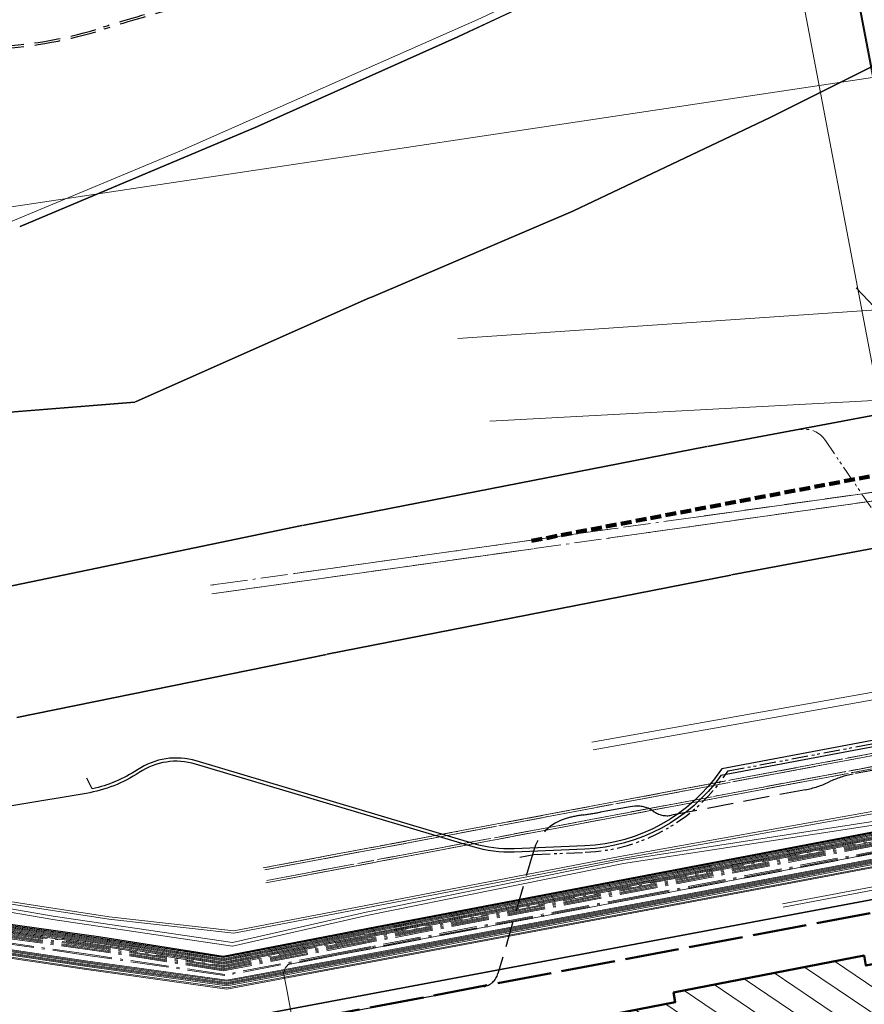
# Model space of a CAD drawing. Extents: x 3503739 to 3504470, y 5375172 to 5375561.
# Tile 4 of 142: x 3504093 to 3504132, y 5375365 to 5375410. Entities that reach past the tile are written whole.
import ezdxf

# ---------------------------------------------------------------- set-up
doc = ezdxf.new("R2010")
doc.units = 0
doc.header["$MEASUREMENT"] = 0
for name, pattern in [('1', [1.4, 0.5, -0.2, 0.5, -0.2]), ('140', [41.5, 15, -3.5, 15, -3.5, 1, -3.5]), ('2', [3.4, 1.2, -0.5, 1.2, -0.5]), ('202', [2.64, 1.75, -0.38, 0.13, -0.38]), ('237', [1.5, 0.75, -0.18, 0.13, -0.13, 0.13, -0.18]), ('239', [2.09, 0.75, -0.18, 0.75, -0.18, 0.05, -0.18]), ('240', [1.88, 1.25, -0.25, 0.13, -0.25]), ('38', [5.5, 4, -0.5, 0.5, -0.5]), ('4', [6, 2.5, -0.5, 2.5, -0.5]), ('85', [2.7501, 2.0001, -0.25, 0.25, -0.25])]:
    doc.linetypes.add(name, pattern=pattern)
for name, color, linetype in [('1WB_LICHT_KSR', 7, 'Continuous'), ('3WP_KANALISATION', 7, 'Continuous'), ('4WB_BESTAND_1_BA', 7, 'Continuous'), ('4WB_G_LEITUNG', 7, 'Continuous'), ('4WB_KANALISATION', 7, 'Continuous'), ('4WB_WV_LEITUNG', 7, 'Continuous'), ('4WP_KANCAD', 7, 'Continuous'), ('68_BT_ZAUN', 7, 'Continuous'), ('_4WP_DB_KAB_ABBR', 7, 'Continuous'), ('_4WP_KANCAD_', 7, 'Continuous'), ('_4WP_KANCAD__', 7, 'Continuous'), ('_4WP_KANCADT_', 7, 'Continuous'), ('_4WP_NEUEGRENZE', 7, 'Continuous'), ('_4WP_STADT_BEW_S', 7, 'Continuous'), ('_4WP_STADT_FTT1', 7, 'Continuous'), ('_OST_2__CLIPPING', 7, 'Continuous'), ('AUSSCHNITT_OST_2', 7, 'Continuous'), ('K_FLURSTUECKE', 7, 'Continuous'), ('K_GEBAEUDE', 7, 'Continuous'), ('K_SCHRAFFUR', 7, 'Continuous'), ('KMB_AUFBETON', 7, 'Continuous'), ('KMP_TIEF20-05-25', 7, 'Continuous')]:
    doc.layers.add(name, color=color, linetype=linetype)

# ---------------------------------------------------------------- blocks, each defined once
blk = doc.blocks.new('_X51')
at = {"color": 252, "linetype": 'Continuous', "lineweight": 9}
for p, q in [((12.258, 15.881), (10.603, 17.001)), ((11.99, 17.27), (11.99, 17.27)), ((16.055, 10.9), (7.828, 16.463)), ((12.526, 14.493), (9.216, 16.732)), ((18.937, 5.329), (3.116, 16.028)), ((18.671, 6.716), (4.504, 16.296)), ((18.406, 8.103), (6.441, 16.193)), ((18.039, 3.523), (0.338, 15.491)), ((19.203, 3.942), (1.727, 15.76)), ((16.651, 3.254), (-1.05, 15.223)), ((15.783, 2.633), (-2.439, 14.955)), ((16.048, 1.247), (-3.291, 14.324)), ((15.524, 13.673), (14.81, 14.156)), ((15.4, -0.729), (-6.066, 13.786)), ((4.579, 7.795), (-4.679, 14.055)), ((15.789, 12.287), (13.416, 13.892)), ((8.345, 1.627), (-8.84, 13.248)), ((14.007, -0.994), (-7.453, 13.517)), ((6.959, 1.357), (-8.63, 11.898)), ((5.574, 1.087), (-8.372, 10.517)), ((18.14, 9.49), (16.96, 10.288)), ((4.188, 0.817), (-8.793, 9.594)), ((2.802, 0.546), (-8.758, 8.363)), ((16.313, -0.139), (4.627, 7.763)), ((1.417, 0.276), (-8.501, 6.983)), ((-7.893, 5.365), (-8.244, 5.602)), ((0.031, 0.006), (-7.345, 4.994)), ((0.255, -1.352), (-7.087, 3.612)), ((-1.113, -1.635), (-6.829, 2.23)), ((12.615, -1.26), (8.422, 1.576)), ((-2.514, -1.894), (-6.571, 0.849)), ((11.223, -1.526), (8.667, 0.202)), ((-3.915, -2.154), (-6.313, -0.533)), ((9.83, -1.791), (8.912, -1.171)), ((-5.316, -2.414), (-6.055, -1.914))]:
    blk.add_line(p, q, dxfattribs=at)

msp = doc.modelspace()

# ---------------------------------------------------------------- linework, layer by layer
at = {"layer": '1WB_LICHT_KSR', "color": 190, "linetype": 'Continuous', "lineweight": 30}
for points in [[(3504211.482, 5375387.747), (3504204.093, 5375386.637), (3504200.361, 5375386.007), (3504198.385, 5375385.654), (3504197.529, 5375385.502), (3504197.127, 5375385.403), (3504196.903, 5375385.267), (3504196.197, 5375384.767), (3504195.376, 5375384.2), (3504194.928, 5375384.114), (3504190.09, 5375383.252), (3504184.33, 5375382.312), (3504178.06, 5375381.347), (3504170.886, 5375379.997), (3504166.111, 5375379.267), (3504160.829, 5375378.367), (3504155.198, 5375377.077), (3504137.903, 5375373.707), (3504132.982, 5375372.797), (3504109.346, 5375368.287), (3504102.663, 5375366.987), (3504097.025, 5375367.877), (3504085.013, 5375369.557)], [(3504132.991, 5375372.748), (3504109.355, 5375368.238), (3504109.053, 5375368.179), (3504102.664, 5375366.936), (3504097.018, 5375367.828), (3504085.006, 5375369.507)]]:
    msp.add_lwpolyline(points, dxfattribs=at)
at = {"layer": '3WP_KANALISATION', "color": 7, "linetype": '140', "lineweight": 13}
msp.add_lwpolyline([(3504102.138, 5375383.74), (3504139.214, 5375388.948), (3504139.158, 5375389.344), (3504102.082, 5375384.136)], dxfattribs=at)
at = {"layer": '4WB_BESTAND_1_BA', "color": 250, "linetype": '202', "lineweight": 20}
for points in [[(3504211.545, 5375387.306), (3504204.165, 5375386.196), (3504200.433, 5375385.566), (3504200.151, 5375385.516), (3504197.635, 5375385.063), (3504197.246, 5375384.829), (3504196.554, 5375384.22), (3504195.563, 5375383.672), (3504190.178, 5375382.713), (3504184.429, 5375381.773), (3504178.159, 5375380.808), (3504170.976, 5375379.458), (3504166.205, 5375378.728), (3504155.302, 5375376.587), (3504138.003, 5375373.217), (3504133.072, 5375372.307), (3504109.436, 5375367.797), (3504109.143, 5375367.738), (3504102.673, 5375366.477), (3504096.955, 5375367.387), (3504084.943, 5375369.057)], [(3504211.538, 5375387.355), (3504204.157, 5375386.245), (3504200.425, 5375385.615), (3504200.143, 5375385.565), (3504197.617, 5375385.111), (3504197.216, 5375384.87), (3504196.525, 5375384.261), (3504195.546, 5375383.72), (3504190.17, 5375382.762), (3504184.42, 5375381.822), (3504178.15, 5375380.857), (3504170.968, 5375379.507), (3504166.196, 5375378.777), (3504155.292, 5375376.636), (3504137.993, 5375373.266), (3504133.063, 5375372.356), (3504109.427, 5375367.846), (3504109.133, 5375367.787), (3504102.672, 5375366.528), (3504096.962, 5375367.436), (3504084.95, 5375369.107)], [(3504084.957, 5375369.157), (3504096.969, 5375367.485), (3504102.671, 5375366.579), (3504109.123, 5375367.836), (3504109.418, 5375367.895), (3504133.054, 5375372.405), (3504137.983, 5375373.315), (3504155.282, 5375376.685), (3504166.187, 5375378.826), (3504170.96, 5375379.556), (3504178.141, 5375380.906), (3504184.411, 5375381.871), (3504190.162, 5375382.811), (3504195.529, 5375383.768), (3504196.496, 5375384.302), (3504197.186, 5375384.911), (3504197.599, 5375385.159), (3504200.134, 5375385.614), (3504200.417, 5375385.664), (3504204.149, 5375386.294), (3504211.531, 5375387.404)], [(3504211.566, 5375387.159), (3504204.189, 5375386.049), (3504200.457, 5375385.419), (3504197.689, 5375384.919), (3504197.336, 5375384.706), (3504196.641, 5375384.097), (3504195.614, 5375383.528), (3504190.202, 5375382.566), (3504184.456, 5375381.626), (3504178.186, 5375380.661), (3504171, 5375379.311), (3504166.232, 5375378.581), (3504155.332, 5375376.44), (3504138.033, 5375373.07), (3504133.099, 5375372.16), (3504109.463, 5375367.65), (3504109.173, 5375367.591), (3504102.676, 5375366.324), (3504096.934, 5375367.24), (3504084.922, 5375368.907)], [(3504211.559, 5375387.208), (3504204.181, 5375386.098), (3504200.449, 5375385.468), (3504200.169, 5375385.418), (3504197.671, 5375384.967), (3504197.306, 5375384.747), (3504196.612, 5375384.138), (3504195.597, 5375383.576), (3504190.194, 5375382.615), (3504184.447, 5375381.675), (3504178.177, 5375380.71), (3504170.992, 5375379.36), (3504166.223, 5375378.63), (3504155.322, 5375376.489), (3504138.023, 5375373.119), (3504133.09, 5375372.209), (3504109.454, 5375367.699), (3504109.163, 5375367.64), (3504102.675, 5375366.375), (3504096.941, 5375367.289), (3504084.929, 5375368.957)], [(3504211.552, 5375387.257), (3504204.173, 5375386.147), (3504200.441, 5375385.517), (3504200.166, 5375385.468), (3504197.653, 5375385.015), (3504197.276, 5375384.788), (3504196.583, 5375384.179), (3504195.58, 5375383.624), (3504190.186, 5375382.664), (3504184.438, 5375381.724), (3504178.168, 5375380.759), (3504170.984, 5375379.409), (3504166.214, 5375378.679), (3504155.312, 5375376.538), (3504138.013, 5375373.168), (3504133.081, 5375372.258), (3504109.445, 5375367.748), (3504109.153, 5375367.689), (3504102.674, 5375366.426), (3504096.948, 5375367.338), (3504084.936, 5375369.007)], [(3504211.545, 5375386.954), (3504203.624, 5375385.716), (3504203.227, 5375385.676), (3504202.845, 5375385.376), (3504201.956, 5375384.652), (3504201.468, 5375384.505), (3504199.8, 5375384.296), (3504198.124, 5375384.086), (3504196.005, 5375383.547), (3504190.21, 5375382.517), (3504184.465, 5375381.577), (3504178.225, 5375380.436), (3504175.148, 5375379.841), (3504166.164, 5375378.301), (3504155.406, 5375376.141), (3504138.075, 5375372.845), (3504137.172, 5375372.678), (3504133.64, 5375372.019), (3504122.158, 5375369.841), (3504109.501, 5375367.447), (3504107.907, 5375367.141), (3504102.752, 5375366.161), (3504096.537, 5375367.076), (3504085.429, 5375368.676)], [(3504211.56, 5375386.855), (3504203.637, 5375385.617), (3504203.266, 5375385.579), (3504202.907, 5375385.298), (3504202.004, 5375384.562), (3504201.497, 5375384.409), (3504200.804, 5375384.32), (3504199.812, 5375384.196), (3504198.142, 5375383.988), (3504196.027, 5375383.449), (3504190.226, 5375382.419), (3504184.483, 5375381.479), (3504178.243, 5375380.338), (3504175.166, 5375379.743), (3504166.182, 5375378.203), (3504155.426, 5375376.043), (3504138.093, 5375372.747), (3504137.19, 5375372.58), (3504133.658, 5375371.921), (3504122.176, 5375369.743), (3504109.519, 5375367.349), (3504107.925, 5375367.043), (3504105.683, 5375366.616)], [(3504197.314, 5375385.046), (3504197.119, 5375384.931), (3504196.421, 5375384.439), (3504195.512, 5375383.816), (3504190.154, 5375382.86), (3504184.402, 5375381.92), (3504178.132, 5375380.955), (3504170.952, 5375379.605), (3504166.178, 5375378.875), (3504155.272, 5375376.734), (3504137.973, 5375373.364), (3504133.045, 5375372.454), (3504109.409, 5375367.944), (3504109.113, 5375367.885), (3504102.67, 5375366.63), (3504096.976, 5375367.534), (3504084.964, 5375369.207)], [(3504197.288, 5375385.089), (3504197.092, 5375384.973), (3504196.393, 5375384.48), (3504195.495, 5375383.864), (3504190.146, 5375382.909), (3504184.393, 5375381.969), (3504178.123, 5375381.004), (3504170.944, 5375379.654), (3504166.169, 5375378.924), (3504155.262, 5375376.783), (3504137.963, 5375373.413), (3504133.036, 5375372.503), (3504109.4, 5375367.993), (3504109.103, 5375367.934), (3504102.669, 5375366.681), (3504096.983, 5375367.583), (3504084.971, 5375369.257)], [(3504133.009, 5375372.65), (3504109.373, 5375368.14), (3504109.073, 5375368.081), (3504102.666, 5375366.834), (3504097.004, 5375367.73), (3504084.992, 5375369.407)], [(3504133, 5375372.699), (3504109.364, 5375368.189), (3504109.063, 5375368.13), (3504102.665, 5375366.885), (3504097.011, 5375367.779), (3504084.999, 5375369.457)], [(3504133.649, 5375371.97), (3504122.167, 5375369.792), (3504109.51, 5375367.398), (3504107.916, 5375367.092), (3504102.753, 5375366.11), (3504096.53, 5375367.027), (3504085.422, 5375368.627)]]:
    msp.add_lwpolyline(points, dxfattribs=at)
at = {"layer": '4WB_BESTAND_1_BA', "color": 7, "linetype": 'Continuous', "lineweight": 9}
for points in [[(3504085.358, 5375368.174), (3504096.272, 5375366.544), (3504102.836, 5375365.64), (3504107.727, 5375366.55), (3504108.552, 5375366.704), (3504122.264, 5375369.274), (3504133.746, 5375371.444), (3504137.277, 5375372.109), (3504154.975, 5375375.392), (3504155.551, 5375375.499), (3504161.095, 5375376.65), (3504163.059, 5375377.03), (3504166.278, 5375377.701), (3504170.967, 5375378.361), (3504175.846, 5375379.38), (3504177.425, 5375379.71), (3504178.628, 5375379.92), (3504192.761, 5375382.402), (3504195.024, 5375382.683), (3504197.932, 5375383.163), (3504198.357, 5375383.214)], [(3504085.365, 5375368.223), (3504096.279, 5375366.593), (3504102.835, 5375365.691), (3504107.718, 5375366.599), (3504108.543, 5375366.753), (3504122.255, 5375369.323), (3504133.737, 5375371.493), (3504137.268, 5375372.158), (3504154.966, 5375375.441), (3504155.541, 5375375.548), (3504161.085, 5375376.699), (3504163.049, 5375377.079), (3504166.269, 5375377.75), (3504170.958, 5375378.41), (3504175.836, 5375379.429), (3504177.416, 5375379.759), (3504178.619, 5375379.969), (3504192.754, 5375382.451), (3504195.017, 5375382.732), (3504197.925, 5375383.213), (3504198.351, 5375383.264)], [(3504198.345, 5375383.314), (3504197.918, 5375383.263), (3504195.01, 5375382.781), (3504192.747, 5375382.5), (3504178.61, 5375380.018), (3504177.407, 5375379.808), (3504175.826, 5375379.478), (3504170.949, 5375378.459), (3504166.26, 5375377.799), (3504163.039, 5375377.128), (3504161.075, 5375376.748), (3504155.531, 5375375.597), (3504154.957, 5375375.49), (3504137.259, 5375372.207), (3504133.728, 5375371.542), (3504122.246, 5375369.372), (3504108.534, 5375366.802), (3504107.709, 5375366.648), (3504102.834, 5375365.742), (3504096.286, 5375366.642), (3504085.372, 5375368.272)], [(3504085.379, 5375368.321), (3504096.293, 5375366.691), (3504102.833, 5375365.793), (3504107.7, 5375366.697), (3504108.525, 5375366.851), (3504122.237, 5375369.421), (3504133.719, 5375371.591), (3504137.25, 5375372.256), (3504154.948, 5375375.539), (3504155.521, 5375375.646), (3504161.065, 5375376.797), (3504163.029, 5375377.177), (3504166.251, 5375377.848), (3504170.94, 5375378.508), (3504175.816, 5375379.527), (3504177.398, 5375379.857), (3504178.601, 5375380.067), (3504192.74, 5375382.549), (3504195.003, 5375382.83), (3504197.911, 5375383.313), (3504198.339, 5375383.364)], [(3504198.333, 5375383.414), (3504197.904, 5375383.363), (3504194.996, 5375382.879), (3504192.733, 5375382.598), (3504178.592, 5375380.116), (3504177.389, 5375379.906), (3504175.806, 5375379.576), (3504170.931, 5375378.557), (3504166.242, 5375377.897), (3504163.019, 5375377.226), (3504161.055, 5375376.846), (3504155.511, 5375375.695), (3504154.939, 5375375.588), (3504137.241, 5375372.305), (3504133.71, 5375371.64), (3504122.228, 5375369.47), (3504108.516, 5375366.9), (3504107.691, 5375366.746), (3504102.832, 5375365.844), (3504096.3, 5375366.74), (3504085.386, 5375368.37)], [(3504198.327, 5375383.464), (3504197.897, 5375383.413), (3504194.989, 5375382.928), (3504192.726, 5375382.647), (3504178.583, 5375380.165), (3504177.38, 5375379.955), (3504175.796, 5375379.625), (3504170.922, 5375378.606), (3504166.233, 5375377.946), (3504163.009, 5375377.275), (3504161.045, 5375376.895), (3504155.501, 5375375.744), (3504154.93, 5375375.637), (3504137.232, 5375372.354), (3504133.701, 5375371.689), (3504122.219, 5375369.519), (3504108.507, 5375366.949), (3504107.682, 5375366.795), (3504102.831, 5375365.895), (3504096.307, 5375366.789), (3504085.393, 5375368.419)], [(3504133.774, 5375371.297), (3504122.291, 5375369.127), (3504108.579, 5375366.557), (3504107.754, 5375366.403), (3504102.839, 5375365.487), (3504096.251, 5375366.397), (3504085.337, 5375368.027)], [(3504133.765, 5375371.346), (3504122.282, 5375369.176), (3504108.57, 5375366.606), (3504107.745, 5375366.452), (3504102.838, 5375365.538), (3504096.258, 5375366.446), (3504085.344, 5375368.076)]]:
    msp.add_lwpolyline(points, dxfattribs=at)
at = {"layer": '4WB_BESTAND_1_BA', "color": 116, "linetype": 'Continuous', "lineweight": 9}
for points in [[(3504133.045, 5375372.454), (3504109.41, 5375367.944), (3504109.112, 5375367.885), (3504102.67, 5375366.63), (3504096.975, 5375367.533), (3504084.949, 5375369.21)], [(3504133.036, 5375372.503), (3504109.401, 5375367.993), (3504109.102, 5375367.934), (3504102.669, 5375366.681), (3504096.982, 5375367.582), (3504084.955, 5375369.26)], [(3504085.007, 5375369.404), (3504097.005, 5375367.731), (3504102.666, 5375366.834), (3504109.074, 5375368.081), (3504109.372, 5375368.14), (3504133.009, 5375372.65)], [(3504085.015, 5375369.454), (3504097.012, 5375367.78), (3504102.665, 5375366.885), (3504109.064, 5375368.13), (3504109.363, 5375368.189), (3504133, 5375372.699)]]:
    msp.add_lwpolyline(points, dxfattribs=at)
at = {"layer": '4WB_BESTAND_1_BA', "color": 251, "linetype": 'Continuous', "lineweight": 9}
for points in [[(3504133.027, 5375372.552), (3504109.391, 5375368.042), (3504109.093, 5375367.983), (3504102.668, 5375366.732), (3504096.99, 5375367.632), (3504084.978, 5375369.307)], [(3504133.018, 5375372.601), (3504109.382, 5375368.091), (3504109.083, 5375368.032), (3504102.667, 5375366.783), (3504096.997, 5375367.681), (3504084.985, 5375369.357)]]:
    msp.add_lwpolyline(points, dxfattribs=at)
at = {"layer": '4WB_BESTAND_1_BA', "color": 35, "linetype": 'Continuous', "lineweight": 9}
msp.add_lwpolyline([(3504133.657, 5375371.93), (3504122.175, 5375369.752), (3504109.518, 5375367.358), (3504107.923, 5375367.052), (3504105.677, 5375366.625), (3504105.537, 5375366.457), (3504105.462, 5375366.237), (3504105.594, 5375365.547), (3504106.228, 5375362.12)], dxfattribs=at)
at = {"layer": '4WB_G_LEITUNG', "color": 6, "linetype": 'Continuous', "lineweight": 20}
for points in [[(3504246.974, 5375392.842), (3504246.699, 5375392.832), (3504242.119, 5375392.652), (3504234.771, 5375392.232), (3504230.382, 5375391.911), (3504223.206, 5375390.27), (3504222.992, 5375390.221), (3504211.033, 5375388.771), (3504204.936, 5375387.641), (3504199.237, 5375386.48), (3504187.555, 5375384.021), (3504175.855, 5375381.951), (3504164.039, 5375379.701), (3504152.23, 5375377.371), (3504140.423, 5375375.161), (3504134.932, 5375373.991), (3504133.701, 5375373.851), (3504132.546, 5375373.671), (3504120.984, 5375371.601), (3504109.253, 5375369.351), (3504103.161, 5375368.172), (3504097.397, 5375368.821), (3504085.494, 5375370.661)], [(3504085.477, 5375370.552), (3504097.382, 5375368.712), (3504103.166, 5375368.061), (3504109.274, 5375369.243), (3504121.004, 5375371.493), (3504132.565, 5375373.562), (3504133.716, 5375373.742), (3504134.949, 5375373.882), (3504140.444, 5375375.053), (3504152.251, 5375377.263), (3504164.06, 5375379.593), (3504175.875, 5375381.843), (3504187.576, 5375383.913), (3504199.26, 5375386.373), (3504204.957, 5375387.533), (3504211.05, 5375388.662), (3504223.011, 5375390.112), (3504223.231, 5375390.163), (3504230.399, 5375391.802), (3504234.778, 5375392.122), (3504242.124, 5375392.542), (3504246.704, 5375392.722), (3504246.978, 5375392.732)]]:
    msp.add_lwpolyline(points, dxfattribs=at)
at = {"layer": '4WB_KANALISATION', "color": 7, "linetype": '85', "lineweight": 13}
for p, q in [((3504104.513, 5375371.08), (3504153.187, 5375380.232)), ((3504104.589, 5375370.992), (3504153.149, 5375380.123)), ((3504129.469, 5375375.161), (3504153.241, 5375379.632)), ((3504104.643, 5375370.392), (3504153.317, 5375379.544))]:
    msp.add_line(p, q, dxfattribs=at)
at = {"layer": '4WB_WV_LEITUNG', "color": 4, "linetype": 'Continuous', "lineweight": 20}
for points in [[(3504082.965, 5375370.893), (3504094.819, 5375368.856), (3504103.099, 5375367.628), (3504109.267, 5375369.035), (3504121.131, 5375371.435), (3504132.968, 5375373.265), (3504133.786, 5375373.445), (3504134.385, 5375373.576), (3504140.417, 5375374.905), (3504150.912, 5375376.805), (3504162.835, 5375379.175)], [(3504082.938, 5375370.735), (3504094.794, 5375368.698), (3504103.106, 5375367.465), (3504109.3, 5375368.878), (3504121.159, 5375371.278), (3504132.997, 5375373.108), (3504133.821, 5375373.288), (3504134.42, 5375373.419), (3504140.448, 5375374.748), (3504150.942, 5375376.648), (3504162.866, 5375379.018)]]:
    msp.add_lwpolyline(points, dxfattribs=at)
at = {"layer": '4WP_KANCAD', "color": 7, "linetype": '38', "lineweight": 13}
for p, q in [((3504104.513, 5375371.08), (3504153.187, 5375380.232)), ((3504104.589, 5375370.992), (3504153.149, 5375380.123)), ((3504104.681, 5375370.501), (3504153.241, 5375379.632)), ((3504104.643, 5375370.392), (3504153.317, 5375379.544))]:
    msp.add_line(p, q, dxfattribs=at)
at = {"layer": '68_BT_ZAUN', "color": 7, "linetype": 'Continuous', "lineweight": 13}
msp.add_polyline3d([(3504162.867, 5375436.535, 321.741), (3504132.136, 5375419.267, 321.092), (3504128.216, 5375416.809, 321.085), (3504114.563, 5375410.337, 321.23), (3504100.661, 5375404.186, 321.202), (3504089.108, 5375399.378, 321.253), (3504084.45, 5375397.538, 321.254), (3504071.623, 5375392.614, 321.247), (3504062.947, 5375389.445, 321.347), (3504050.609, 5375385.098, 321.401), (3504036.919, 5375380.482, 321.402), (3504022.553, 5375375.753, 321.376)], dxfattribs=at)
msp.add_polyline3d([(3504162.867, 5375436.535, 321.741), (3504132.136, 5375419.267, 321.092), (3504128.216, 5375416.809, 321.085), (3504114.563, 5375410.337, 321.23), (3504100.661, 5375404.186, 321.202), (3504089.108, 5375399.378, 321.253), (3504084.45, 5375397.538, 321.254), (3504071.623, 5375392.614, 321.247), (3504062.947, 5375389.445, 321.347), (3504050.609, 5375385.098, 321.401), (3504036.919, 5375380.482, 321.402), (3504022.553, 5375375.753, 321.376)], dxfattribs=at)
at = {"layer": '_4WP_DB_KAB_ABBR', "color": 250, "linetype": 'Continuous', "lineweight": 20}
for p, q in [((3504119.692, 5375376.885), (3504139.767, 5375380.465)), ((3504119.753, 5375376.54), (3504139.828, 5375380.121))]:
    msp.add_line(p, q, dxfattribs=at)
at = {"layer": '_4WP_KANCAD_', "color": 7, "linetype": '240', "lineweight": 13}
msp.add_lwpolyline([(3504102.138, 5375383.74), (3504139.214, 5375388.948), (3504139.158, 5375389.344), (3504102.082, 5375384.136)], dxfattribs=at)
at = {"layer": '_4WP_KANCAD_', "color": 7, "linetype": '239', "lineweight": 13}
for points in [[(3504104.643, 5375370.392), (3504153.317, 5375379.544), (3504153.187, 5375380.232), (3504104.513, 5375371.08)], [(3504104.681, 5375370.501), (3504129.466, 5375375.161), (3504153.241, 5375379.632), (3504153.149, 5375380.123), (3504104.589, 5375370.992)]]:
    msp.add_lwpolyline(points, dxfattribs=at)
at = {"layer": '_4WP_KANCAD__', "color": 1, "linetype": 'Continuous', "lineweight": 13}
msp.add_lwpolyline([(3504128.53, 5375369.268), (3504140.644, 5375371.557), (3504140.616, 5375371.705), (3504128.502, 5375369.416)], dxfattribs=at)
at = {"layer": '_4WP_KANCADT_', "color": 7, "linetype": 'Continuous', "lineweight": 20}
msp.add_line((3504139.564, 5375389.723), (3504131.911, 5375397.871), dxfattribs=at)
at = {"layer": '_4WP_NEUEGRENZE', "color": 7, "linetype": '4', "lineweight": 50}
msp.add_lwpolyline([(3504100.614, 5375362.972), (3504146.062, 5375371.536), (3504145.468, 5375374.709), (3504168.883, 5375379.145), (3504169.469, 5375376.032), (3504232.869, 5375388.699), (3504233.364, 5375386.05), (3504241.5, 5375387.58), (3504267.489, 5375392.467), (3504286.796, 5375396.097), (3504304.757, 5375399.475), (3504315.022, 5375401.405)], dxfattribs=at)
at = {"layer": '_4WP_STADT_BEW_S', "color": 35, "linetype": '237', "lineweight": 30}
msp.add_lwpolyline([(3504116.371, 5375371.581), (3504117.023, 5375371.702), (3504119.387, 5375371.801, 0.242281), (3504125.99, 5375375.559), (3504140.208, 5375378.238, -0.096289), (3504142.058, 5375378.227, 0.096289), (3504144.138, 5375378.215, 0.096289), (3504146.071, 5375378.983, -0.096289), (3504147.791, 5375379.667), (3504152.274, 5375380.511), (3504152.753, 5375380.917), (3504154.922, 5375381.366)], format="xyb", dxfattribs=at)
at = {"layer": '_4WP_STADT_BEW_S', "color": 142, "linetype": 'Continuous', "lineweight": 30}
msp.add_lwpolyline([(3504140.18, 5375378.385), (3504125.695, 5375375.656), (3504125.645, 5375375.582, -0.236691), (3504119.374, 5375372.101), (3504116.104, 5375371.963, -0.083182), (3504114.258, 5375372.194), (3504101.428, 5375376.022, 0.222583), (3504098.707, 5375375.616, -0.093318), (3504096.613, 5375374.731), (3504096.365, 5375375.23)], format="xyb", dxfattribs=at)
at = {"layer": '_4WP_STADT_BEW_S', "color": 5, "linetype": 'Continuous', "lineweight": 30}
msp.add_lwpolyline([(3504140.235, 5375378.09), (3504125.662, 5375375.344, -0.230644), (3504119.381, 5375371.951), (3504116.11, 5375371.814, -0.083182), (3504114.215, 5375372.05), (3504101.386, 5375375.878, 0.222584), (3504098.79, 5375375.491, -0.105774), (3504096.34, 5375374.526), (3504077.01, 5375371.316)], format="xyb", dxfattribs=at)
at = {"layer": '_4WP_STADT_FTT1', "color": 1, "linetype": '2', "lineweight": 30}
for points in [[(3504092.267, 5375409.023, 0.062687), (3504097.131, 5375409.917, -0.013087), (3504100.676, 5375410.939, 0.026264)], [(3504100.701, 5375410.842, 0.013087), (3504097.161, 5375409.821, -0.062687), (3504092.272, 5375408.923, 0.061733)], [(3504133.056, 5375375.663), (3504131.762, 5375375.417, 0.064943), (3504130.66, 5375375.054, -0.064946), (3504129.559, 5375374.691), (3504123.377, 5375373.513, -0.208112), (3504122.537, 5375373.702, 0.189316), (3504121.691, 5375373.926), (3504121.473, 5375373.9), (3504121.039, 5375373.832), (3504120.095, 5375373.658, -0.012282), (3504119.301, 5375373.531, 0.035278), (3504118.515, 5375373.368, 0.259347), (3504116.998, 5375371.861), (3504115.362, 5375366.196, -0.283203), (3504114.703, 5375365.596), (3504094.738, 5375361.836, -0.197461)]]:
    msp.add_lwpolyline(points, format="xyb", dxfattribs=at)
at = {"layer": '_4WP_STADT_FTT1', "color": 1, "linetype": '237', "lineweight": 20}
msp.add_lwpolyline([(3504129.06, 5375391.28), (3504129.306, 5375391.327, -0.304126), (3504130.484, 5375390.826), (3504137.56, 5375380.453, 0.067892), (3504138.088, 5375379.903, -0.17986), (3504138.503, 5375379.216), (3504138.748, 5375377.932, 0.430355), (3504139.604, 5375377.384)], format="xyb", dxfattribs=at)
at = {"layer": '_OST_2__CLIPPING', "color": 7, "linetype": 'Continuous', "lineweight": 9}
msp.add_line((3504143.432, 5375351.227), (3504127.95, 5375432.668), dxfattribs=at)
at = {"layer": 'AUSSCHNITT_OST_2', "color": 7, "linetype": 'Continuous', "lineweight": 9}
for p, q in [((3504141.03, 5375350.21), (3504125.342, 5375432.732)), ((3504143.393, 5375351.168), (3504127.891, 5375432.708))]:
    msp.add_line(p, q, dxfattribs=at)
at = {"layer": 'K_FLURSTUECKE', "color": 252, "linetype": 'Continuous', "lineweight": 30}
for p, q in [((3504113.534, 5375409.487), (3504122.656, 5375413.763)), ((3504122.656, 5375413.763), (3504113.534, 5375409.487)), ((3504113.534, 5375409.487), (3504122.656, 5375413.763)), ((3504122.656, 5375413.763), (3504113.534, 5375409.487)), ((3504136.946, 5375410.253), (3504127.964, 5375405.767)), ((3504127.964, 5375405.767), (3504136.946, 5375410.253)), ((3504136.946, 5375410.253), (3504127.964, 5375405.767)), ((3504127.964, 5375405.767), (3504136.946, 5375410.253)), ((3504104.284, 5375405.346), (3504113.506, 5375409.474)), ((3504113.506, 5375409.474), (3504104.284, 5375405.346)), ((3504104.284, 5375405.346), (3504113.506, 5375409.474)), ((3504113.506, 5375409.474), (3504104.284, 5375405.346)), ((3504127.936, 5375405.753), (3504118.844, 5375401.427)), ((3504118.844, 5375401.427), (3504127.936, 5375405.753)), ((3504127.936, 5375405.753), (3504118.844, 5375401.427)), ((3504118.844, 5375401.427), (3504127.936, 5375405.753)), ((3504093.285, 5375400.706), (3504104.255, 5375405.334)), ((3504104.255, 5375405.334), (3504093.285, 5375400.706)), ((3504093.285, 5375400.706), (3504104.255, 5375405.334)), ((3504104.255, 5375405.334), (3504093.285, 5375400.706)), ((3504118.815, 5375401.414), (3504109.495, 5375397.436)), ((3504109.495, 5375397.436), (3504118.815, 5375401.414)), ((3504118.815, 5375401.414), (3504109.495, 5375397.436)), ((3504109.495, 5375397.436), (3504118.815, 5375401.414)), ((3504109.466, 5375397.424), (3504098.614, 5375392.606)), ((3504098.614, 5375392.606), (3504109.466, 5375397.424)), ((3504109.466, 5375397.424), (3504098.614, 5375392.606)), ((3504098.614, 5375392.606), (3504109.466, 5375397.424)), ((3504125.036, 5375390.553), (3504144.664, 5375394.237)), ((3504144.664, 5375394.237), (3504125.036, 5375390.553)), ((3504125.036, 5375390.553), (3504144.664, 5375394.237)), ((3504144.664, 5375394.237), (3504125.036, 5375390.553)), ((3504098.584, 5375392.599), (3504086.926, 5375391.661)), ((3504086.926, 5375391.661), (3504098.584, 5375392.599)), ((3504098.584, 5375392.599), (3504086.926, 5375391.661)), ((3504086.926, 5375391.661), (3504098.584, 5375392.599)), ((3504106.335, 5375386.903), (3504125.005, 5375390.547)), ((3504125.005, 5375390.547), (3504106.335, 5375386.903)), ((3504106.335, 5375386.903), (3504125.005, 5375390.547)), ((3504125.005, 5375390.547), (3504106.335, 5375386.903)), ((3504145.784, 5375388.297), (3504126.156, 5375384.613)), ((3504126.156, 5375384.613), (3504145.784, 5375388.297)), ((3504145.784, 5375388.297), (3504126.156, 5375384.613)), ((3504126.156, 5375384.613), (3504145.784, 5375388.297)), ((3504083.965, 5375382.263), (3504106.305, 5375386.897)), ((3504106.305, 5375386.897), (3504083.965, 5375382.263)), ((3504083.965, 5375382.263), (3504106.305, 5375386.897)), ((3504106.305, 5375386.897), (3504083.965, 5375382.263)), ((3504126.125, 5375384.607), (3504107.465, 5375380.953)), ((3504107.465, 5375380.953), (3504126.125, 5375384.607)), ((3504126.125, 5375384.607), (3504107.465, 5375380.953)), ((3504107.465, 5375380.953), (3504126.125, 5375384.607)), ((3504107.435, 5375380.947), (3504093.135, 5375378.033)), ((3504093.135, 5375378.033), (3504107.435, 5375380.947)), ((3504107.435, 5375380.947), (3504093.135, 5375378.033)), ((3504093.135, 5375378.033), (3504107.435, 5375380.947)), ((3504100.598, 5375363.598), (3504142.212, 5375371.412)), ((3504142.212, 5375371.412), (3504100.598, 5375363.598)), ((3504100.598, 5375363.598), (3504142.212, 5375371.412)), ((3504142.212, 5375371.412), (3504100.598, 5375363.598))]:
    msp.add_line(p, q, dxfattribs=at)
at = {"layer": 'K_GEBAEUDE', "color": 252, "linetype": 'Continuous', "lineweight": 50}
msp.add_lwpolyline([(3504126.4, 5375350.47), (3504126.66, 5375349.09), (3504120.46, 5375347.94), (3504118.97, 5375355.92), (3504118.21, 5375355.78), (3504117.42, 5375360.03), (3504118.18, 5375360.17), (3504117.52, 5375363.71), (3504123.55, 5375364.88), (3504123.47, 5375365.33), (3504132.27, 5375367.03), (3504132.36, 5375366.57), (3504138.39, 5375367.74), (3504139.07, 5375364.22), (3504141.81, 5375364.74), (3504142.6, 5375360.61), (3504144.35, 5375360.95), (3504145.64, 5375354.22), (3504145.51, 5375354.2), (3504142.1, 5375353.54), (3504142.79, 5375349.93), (3504135.45, 5375348.53), (3504134.81, 5375352.11), (3504126.4, 5375350.47)], dxfattribs=at)
msp.add_lwpolyline([(3504126.4, 5375350.47), (3504126.66, 5375349.09), (3504120.46, 5375347.94), (3504118.97, 5375355.92), (3504118.21, 5375355.78), (3504117.42, 5375360.03), (3504118.18, 5375360.17), (3504117.52, 5375363.71), (3504123.55, 5375364.88), (3504123.47, 5375365.33), (3504132.27, 5375367.03), (3504132.36, 5375366.57), (3504138.39, 5375367.74), (3504139.07, 5375364.22), (3504141.81, 5375364.74), (3504142.6, 5375360.61), (3504144.35, 5375360.95), (3504145.64, 5375354.22), (3504145.51, 5375354.2), (3504142.1, 5375353.54), (3504142.79, 5375349.93), (3504135.45, 5375348.53), (3504134.81, 5375352.11), (3504126.4, 5375350.47)], dxfattribs=at)
at = {"layer": 'KMB_AUFBETON', "color": 212, "linetype": 'Continuous', "lineweight": 9}
for p, q in [((3504070.287, 5375398.234), (3504177.964, 5375414.388)), ((3504163.198, 5375398.941), (3504113.51, 5375395.539))]:
    msp.add_line(p, q, dxfattribs=at)
at = {"layer": 'KMB_AUFBETON', "color": 92, "linetype": 'Continuous', "lineweight": 9}
msp.add_line((3504136.214, 5375392.854), (3504114.993, 5375391.721), dxfattribs=at)
at = {"layer": 'KMP_TIEF20-05-25', "color": 250, "linetype": '1', "lineweight": 100}
msp.add_line((3504144.219, 5375391.397), (3504116.791, 5375386.167), dxfattribs=at)

# ---------------------------------------------------------------- block references
at = {"layer": 'K_SCHRAFFUR'}
msp.add_blockref('_X51', (3504126.4, 5375350.47), dxfattribs=at)

doc.saveas('drawing.dxf')
